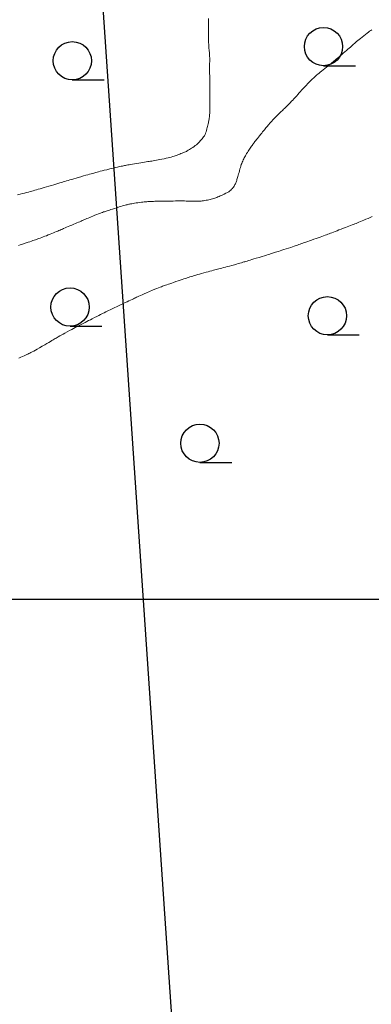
# Model space of a CAD drawing. Extents: x 39508475 to 39522402, y 3783947 to 3795549.
# Tile 38 of 256: x 39510108 to 39510122, y 3794275 to 3794314. Entities that reach past the tile are written whole.
import ezdxf

# ---------------------------------------------------------------- set-up
doc = ezdxf.new("R2010")
doc.units = 0
doc.layers.get('0').update_dxf_attribs({"linetype": 'CONTINUOUS'})
for name, color, linetype in [('JCDL_DGX', 30, 'CONTINUOUS'), ('SXSS', 5, 'CONTINUOUS'), ('ZBTZ', 3, 'CONTINUOUS'), ('断面线', 2, 'CONTINUOUS')]:
    doc.layers.add(name, color=color, linetype=linetype)
doc.linetypes.add('10411', pattern='A,2,[150,AAA.SHX,S=1,R=0,X=0,Y=1],2,[151,AAA.SHX,S=1,R=0,X=0,Y=3],1e-11', length=4)

# ---------------------------------------------------------------- blocks, each defined once
blk = doc.blocks.new('9330003')
at = {"color": 0}
blk.add_line((0, -0.75), (1.25, -0.75), dxfattribs=at)
blk.add_circle((0, 0), 0.75, dxfattribs=at)

msp = doc.modelspace()

# ---------------------------------------------------------------- linework, layer by layer
at = {"layer": 'JCDL_DGX', "color": 42, "linetype": 'Continuous', "lineweight": 15, "true_color": 0xc28700}
for points in [[(39510115.26701, 3794313.76574), (39510115.268, 3794313.706), (39510115.26891, 3794313.64279), (39510115.26959, 3794313.57847), (39510115.27008, 3794313.50695), (39510115.27043, 3794313.42259), (39510115.27075, 3794313.33875), (39510115.27109, 3794313.26919), (39510115.2715, 3794313.20858), (39510115.272, 3794313.151), (39510115.27245, 3794313.09797), (39510115.27266, 3794313.05445), (39510115.27262, 3794313.01715), (39510115.27237, 3794312.98237), (39510115.27225, 3794312.94746), (39510115.27276, 3794312.9097), (39510115.27399, 3794312.86533), (39510115.276, 3794312.811), (39510115.27876, 3794312.75099), (39510115.28281, 3794312.68528), (39510115.28865, 3794312.60726), (39510115.29664, 3794312.51111), (39510115.30458, 3794312.41518), (39510115.3102, 3794312.33795), (39510115.31386, 3794312.27373), (39510115.316, 3794312.216), (39510115.31729, 3794312.16413), (39510115.31773, 3794312.12194), (39510115.3173, 3794312.08627), (39510115.31602, 3794312.05354), (39510115.3146, 3794312.02117), (39510115.31367, 3794311.98681), (39510115.31316, 3794311.9471), (39510115.313, 3794311.899), (39510115.31305, 3794311.84724), (39510115.31331, 3794311.79378), (39510115.31382, 3794311.73347), (39510115.31462, 3794311.66162), (39510115.31545, 3794311.58955), (39510115.31609, 3794311.52837), (39510115.31659, 3794311.47326), (39510115.317, 3794311.419), (39510115.31735, 3794311.36774), (39510115.31763, 3794311.32391), (39510115.31786, 3794311.284), (39510115.31805, 3794311.24427), (39510115.31824, 3794311.20466), (39510115.31845, 3794311.16515), (39510115.3187, 3794311.12208), (39510115.319, 3794311.072), (39510115.31933, 3794311.01947), (39510115.31967, 3794310.96721), (39510115.32005, 3794310.91036), (39510115.3205, 3794310.84436), (39510115.32095, 3794310.77846), (39510115.32133, 3794310.72199), (39510115.32167, 3794310.67044), (39510115.322, 3794310.619), (39510115.32237, 3794310.57001), (39510115.32284, 3794310.52766), (39510115.32348, 3794310.48855), (39510115.32433, 3794310.44905), (39510115.32506, 3794310.40986), (39510115.32526, 3794310.37189), (39510115.3249, 3794310.33171), (39510115.324, 3794310.286), (39510115.32284, 3794310.239), (39510115.32153, 3794310.19398), (39510115.31992, 3794310.14688), (39510115.3179, 3794310.0938), (39510115.31554, 3794310.04078), (39510115.31263, 3794309.99392), (39510115.30887, 3794309.94933), (39510115.304, 3794309.903), (39510115.2988, 3794309.85803), (39510115.2938, 3794309.81855), (39510115.28855, 3794309.78132), (39510115.28262, 3794309.74296), (39510115.27611, 3794309.70448), (39510115.26866, 3794309.66676), (39510115.25951, 3794309.62637), (39510115.248, 3794309.58), (39510115.23554, 3794309.53167), (39510115.22283, 3794309.4839), (39510115.20866, 3794309.43226), (39510115.19193, 3794309.37259), (39510115.17392, 3794309.31292), (39510115.15496, 3794309.26125), (39510115.13321, 3794309.21342), (39510115.107, 3794309.165), (39510115.07914, 3794309.11839), (39510115.05118, 3794309.07737), (39510115.02051, 3794309.03855), (39510114.98467, 3794308.99841), (39510114.94768, 3794308.95912), (39510114.91263, 3794308.92348), (39510114.87642, 3794308.88846), (39510114.836, 3794308.851), (39510114.79426, 3794308.81381), (39510114.7531, 3794308.77981), (39510114.70871, 3794308.7461), (39510114.65751, 3794308.70974), (39510114.60626, 3794308.67451), (39510114.56171, 3794308.64503), (39510114.52022, 3794308.61903), (39510114.478, 3794308.594), (39510114.43741, 3794308.57088), (39510114.40205, 3794308.55205), (39510114.36906, 3794308.53611), (39510114.33541, 3794308.52147), (39510114.30163, 3794308.5074), (39510114.26817, 3794308.49363), (39510114.23193, 3794308.47889), (39510114.19, 3794308.462), (39510114.14683, 3794308.44481), (39510114.10593, 3794308.42895), (39510114.06368, 3794308.41305), (39510114.01653, 3794308.39575), (39510113.96792, 3794308.37847), (39510113.92018, 3794308.36265), (39510113.86893, 3794308.34695), (39510113.81, 3794308.33), (39510113.7477, 3794308.31297), (39510113.68377, 3794308.29698), (39510113.61211, 3794308.28062), (39510113.52712, 3794308.26251), (39510113.44149, 3794308.24475), (39510113.36747, 3794308.22972), (39510113.29908, 3794308.21623), (39510113.23, 3794308.203), (39510113.16375, 3794308.19068), (39510113.106, 3794308.18059), (39510113.05205, 3794308.17197), (39510112.99696, 3794308.16398), (39510112.94179, 3794308.15613), (39510112.88752, 3794308.14802), (39510112.82917, 3794308.13888), (39510112.762, 3794308.128), (39510112.69165, 3794308.1165), (39510112.62137, 3794308.10502), (39510112.54459, 3794308.0925), (39510112.45517, 3794308.07793), (39510112.3664, 3794308.06336), (39510112.29205, 3794308.05087), (39510112.22636, 3794308.03943), (39510112.163, 3794308.028), (39510112.10433, 3794308.01724), (39510112.05625, 3794308.00833), (39510112.01515, 3794308.00061), (39510111.97694, 3794307.9933), (39510111.9383, 3794307.9857), (39510111.89555, 3794307.97688), (39510111.84438, 3794307.9659), (39510111.781, 3794307.952), (39510111.7098, 3794307.93603), (39510111.62927, 3794307.9173), (39510111.53113, 3794307.89383), (39510111.40822, 3794307.86396), (39510111.28493, 3794307.83378), (39510111.18539, 3794307.80917), (39510111.10222, 3794307.78827), (39510111.027, 3794307.769), (39510110.95926, 3794307.75143), (39510110.90415, 3794307.73691), (39510110.85757, 3794307.72432), (39510110.81484, 3794307.71244), (39510110.7723, 3794307.70048), (39510110.72644, 3794307.68758), (39510110.67268, 3794307.67247), (39510110.607, 3794307.654), (39510110.53566, 3794307.63387), (39510110.46068, 3794307.61251), (39510110.37475, 3794307.58784), (39510110.27128, 3794307.55797), (39510110.16685, 3794307.52774), (39510110.07734, 3794307.50175), (39510109.99561, 3794307.47791), (39510109.914, 3794307.454), (39510109.83621, 3794307.43112), (39510109.76881, 3794307.41114), (39510109.70635, 3794307.39244), (39510109.64307, 3794307.3733), (39510109.57974, 3794307.35414), (39510109.51709, 3794307.33534), (39510109.44934, 3794307.31517), (39510109.371, 3794307.292), (39510109.28904, 3794307.26782), (39510109.20769, 3794307.24389), (39510109.11938, 3794307.21799), (39510109.01702, 3794307.18802), (39510108.91479, 3794307.15814), (39510108.82698, 3794307.13256), (39510108.74655, 3794307.10924), (39510108.666, 3794307.086), (39510108.58936, 3794307.06387), (39510108.52363, 3794307.04471), (39510108.46355, 3794307.02699), (39510108.40349, 3794307.00905), (39510108.34344, 3794306.99134), (39510108.28336, 3794306.97442), (39510108.21763, 3794306.9568), (39510108.141, 3794306.937), (39510108.06015, 3794306.91662), (39510107.97856, 3794306.8968), (39510107.88856, 3794306.87576), (39510107.783, 3794306.85175)], [(39510121.66811, 3794313.32077), (39510121.63105, 3794313.29314), (39510121.586, 3794313.259), (39510121.53727, 3794313.22184), (39510121.48643, 3794313.18284), (39510121.42854, 3794313.13821), (39510121.35914, 3794313.08453), (39510121.28934, 3794313.03027), (39510121.22991, 3794312.98347), (39510121.17615, 3794312.94038), (39510121.123, 3794312.897), (39510121.07268, 3794312.85544), (39510121.02957, 3794312.81922), (39510120.99023, 3794312.78538), (39510120.95097, 3794312.75082), (39510120.91176, 3794312.7161), (39510120.8726, 3794312.68166), (39510120.82982, 3794312.64429), (39510120.78, 3794312.601), (39510120.72765, 3794312.55548), (39510120.67533, 3794312.50973), (39510120.61817, 3794312.45945), (39510120.5516, 3794312.40067), (39510120.4851, 3794312.34204), (39510120.42824, 3794312.29238), (39510120.37649, 3794312.24778), (39510120.325, 3794312.204), (39510120.27612, 3794312.16278), (39510120.2342, 3794312.12776), (39510120.19587, 3794312.0962), (39510120.15756, 3794312.06509), (39510120.11934, 3794312.0342), (39510120.08133, 3794312.00343), (39510120.03999, 3794311.96993), (39510119.992, 3794311.931), (39510119.94147, 3794311.89014), (39510119.89058, 3794311.84938), (39510119.83454, 3794311.80493), (39510119.7689, 3794311.75322), (39510119.70388, 3794311.70189), (39510119.6502, 3794311.65886), (39510119.60376, 3794311.62078), (39510119.56, 3794311.584), (39510119.5199, 3794311.54991), (39510119.48719, 3794311.52196), (39510119.45941, 3794311.49805), (39510119.43381, 3794311.47579), (39510119.40827, 3794311.45315), (39510119.38073, 3794311.42781), (39510119.34845, 3794311.39717), (39510119.309, 3794311.359), (39510119.26546, 3794311.31605), (39510119.21782, 3794311.26749), (39510119.16129, 3794311.2083), (39510119.09165, 3794311.1342), (39510119.02217, 3794311.05985), (39510118.96626, 3794310.99977), (39510118.91977, 3794310.94952), (39510118.878, 3794310.904), (39510118.84055, 3794310.86285), (39510118.81032, 3794310.82898), (39510118.78506, 3794310.79984), (39510118.76223, 3794310.77255), (39510118.73959, 3794310.74552), (39510118.71509, 3794310.71736), (39510118.68628, 3794310.68534), (39510118.651, 3794310.647), (39510118.61276, 3794310.60595), (39510118.57287, 3794310.56377), (39510118.52744, 3794310.51643), (39510118.47297, 3794310.46021), (39510118.4182, 3794310.40399), (39510118.37162, 3794310.35657), (39510118.32954, 3794310.31425), (39510118.288, 3794310.273), (39510118.24863, 3794310.23435), (39510118.2147, 3794310.20181), (39510118.18349, 3794310.17283), (39510118.1521, 3794310.14466), (39510118.12079, 3794310.11651), (39510118.08988, 3794310.08765), (39510118.05651, 3794310.05533), (39510118.018, 3794310.017), (39510117.97774, 3794309.97637), (39510117.93781, 3794309.93539), (39510117.89451, 3794309.8902), (39510117.84436, 3794309.83722), (39510117.79435, 3794309.78399), (39510117.7516, 3794309.7379), (39510117.7127, 3794309.69522), (39510117.674, 3794309.652), (39510117.63731, 3794309.61053), (39510117.60594, 3794309.57444), (39510117.57741, 3794309.54079), (39510117.54904, 3794309.50648), (39510117.52084, 3794309.47209), (39510117.49296, 3794309.43811), (39510117.46283, 3794309.4014), (39510117.428, 3794309.359), (39510117.39153, 3794309.31454), (39510117.35524, 3794309.2701), (39510117.31574, 3794309.22153), (39510117.26987, 3794309.16495), (39510117.2244, 3794309.10864), (39510117.18644, 3794309.06109), (39510117.15305, 3794309.01856), (39510117.121, 3794308.977), (39510117.09116, 3794308.93795), (39510117.06608, 3794308.90481), (39510117.04379, 3794308.87499), (39510117.02217, 3794308.84565), (39510117.00093, 3794308.81648), (39510116.98008, 3794308.78727), (39510116.95771, 3794308.7553), (39510116.932, 3794308.718), (39510116.90542, 3794308.67922), (39510116.87981, 3794308.64169), (39510116.85285, 3794308.60198), (39510116.82232, 3794308.55684), (39510116.79193, 3794308.51114), (39510116.76553, 3794308.46933), (39510116.74097, 3794308.42782), (39510116.716, 3794308.383), (39510116.69198, 3794308.3384), (39510116.67099, 3794308.29772), (39510116.65132, 3794308.25748), (39510116.63116, 3794308.21417), (39510116.61144, 3794308.17023), (39510116.59337, 3794308.12761), (39510116.57541, 3794308.08243), (39510116.556, 3794308.031), (39510116.53672, 3794307.97719), (39510116.51925, 3794307.9231), (39510116.5021, 3794307.86364), (39510116.48377, 3794307.7941), (39510116.46586, 3794307.72508), (39510116.45028, 3794307.66758), (39510116.43577, 3794307.61719), (39510116.421, 3794307.569), (39510116.40703, 3794307.52397), (39510116.39555, 3794307.48544), (39510116.38569, 3794307.45034), (39510116.37648, 3794307.41537), (39510116.36696, 3794307.38134), (39510116.35594, 3794307.34977), (39510116.34228, 3794307.3179), (39510116.325, 3794307.283), (39510116.30669, 3794307.24826), (39510116.28917, 3794307.21697), (39510116.27088, 3794307.18649), (39510116.25028, 3794307.15413), (39510116.22821, 3794307.12207), (39510116.20434, 3794307.09271), (39510116.17631, 3794307.06353), (39510116.142, 3794307.032), (39510116.10402, 3794307.00045), (39510116.06219, 3794306.97119), (39510116.01228, 3794306.94169), (39510115.9506, 3794306.90941), (39510115.88776, 3794306.87789), (39510115.8335, 3794306.85124), (39510115.78346, 3794306.82736), (39510115.733, 3794306.804), (39510115.68435, 3794306.78204), (39510115.6411, 3794306.76346), (39510115.59966, 3794306.74679), (39510115.55632, 3794306.73045), (39510115.51299, 3794306.71491), (39510115.47162, 3794306.70125), (39510115.42848, 3794306.68834), (39510115.38, 3794306.675), (39510115.33031, 3794306.66222), (39510115.28264, 3794306.65139), (39510115.23271, 3794306.64165), (39510115.17637, 3794306.63209), (39510115.12026, 3794306.62323), (39510115.0712, 3794306.61612), (39510115.02518, 3794306.61025), (39510114.978, 3794306.605), (39510114.93265, 3794306.60048), (39510114.8935, 3794306.59735), (39510114.8574, 3794306.59542), (39510114.821, 3794306.59443), (39510114.78438, 3794306.59384), (39510114.74745, 3794306.59343), (39510114.70673, 3794306.59316), (39510114.659, 3794306.593), (39510114.6092, 3794306.59321), (39510114.56069, 3794306.59434), (39510114.50906, 3794306.59656), (39510114.45008, 3794306.59999), (39510114.38941, 3794306.60346), (39510114.33145, 3794306.60585), (39510114.27099, 3794306.6073), (39510114.203, 3794306.608), (39510114.13208, 3794306.60812), (39510114.06061, 3794306.60739), (39510113.98186, 3794306.60566), (39510113.88958, 3794306.60287), (39510113.79729, 3794306.59997), (39510113.71852, 3794306.59779), (39510113.647, 3794306.59619), (39510113.576, 3794306.595), (39510113.50809, 3794306.5941), (39510113.44814, 3794306.59361), (39510113.39121, 3794306.59352), (39510113.33215, 3794306.59378), (39510113.27445, 3794306.59397), (39510113.22262, 3794306.59361), (39510113.17229, 3794306.59264), (39510113.119, 3794306.591), (39510113.06714, 3794306.58916), (39510113.02217, 3794306.58739), (39510112.98044, 3794306.58556), (39510112.93812, 3794306.58349), (39510112.89565, 3794306.58112), (39510112.85339, 3794306.57812), (39510112.80741, 3794306.57417), (39510112.754, 3794306.569), (39510112.69765, 3794306.5631), (39510112.64059, 3794306.55643), (39510112.57743, 3794306.5483), (39510112.50318, 3794306.53811), (39510112.42936, 3794306.52761), (39510112.36781, 3794306.51828), (39510112.31376, 3794306.50934), (39510112.262, 3794306.5), (39510112.21417, 3794306.49096), (39510112.17488, 3794306.48316), (39510112.14118, 3794306.47597), (39510112.10972, 3794306.46873), (39510112.07806, 3794306.46107), (39510112.04362, 3794306.45231), (39510112.00295, 3794306.44154), (39510111.953, 3794306.428), (39510111.8976, 3794306.41249), (39510111.83643, 3794306.39433), (39510111.76331, 3794306.37162), (39510111.67284, 3794306.34274), (39510111.5822, 3794306.31357), (39510111.50847, 3794306.28979), (39510111.44616, 3794306.2696), (39510111.389, 3794306.251), (39510111.33711, 3794306.23408), (39510111.29459, 3794306.22023), (39510111.25821, 3794306.20839), (39510111.22438, 3794306.1974), (39510111.19074, 3794306.18628), (39510111.15507, 3794306.17398), (39510111.11387, 3794306.15925), (39510111.064, 3794306.141), (39510111.01021, 3794306.12096), (39510110.95427, 3794306.09953), (39510110.8908, 3794306.07459), (39510110.81487, 3794306.04424), (39510110.73847, 3794306.01348), (39510110.67321, 3794305.98696), (39510110.61391, 3794305.96256), (39510110.555, 3794305.938), (39510110.49909, 3794305.91444), (39510110.45105, 3794305.89379), (39510110.40705, 3794305.87436), (39510110.36297, 3794305.85438), (39510110.31886, 3794305.83431), (39510110.2747, 3794305.81459), (39510110.22637, 3794305.79339), (39510110.17, 3794305.769), (39510110.11072, 3794305.74352), (39510110.05143, 3794305.71823), (39510109.98659, 3794305.69078), (39510109.91103, 3794305.65897), (39510109.83538, 3794305.62716), (39510109.7702, 3794305.59973), (39510109.71027, 3794305.57445), (39510109.65, 3794305.549), (39510109.59248, 3794305.52466), (39510109.54284, 3794305.50359), (39510109.49711, 3794305.48407), (39510109.45103, 3794305.46431), (39510109.40495, 3794305.4446), (39510109.35921, 3794305.42532), (39510109.30956, 3794305.40467), (39510109.252, 3794305.381), (39510109.19176, 3794305.35635), (39510109.13201, 3794305.33206), (39510109.06722, 3794305.30589), (39510108.99216, 3794305.27571), (39510108.91709, 3794305.24569), (39510108.85224, 3794305.22011), (39510108.79239, 3794305.19694), (39510108.732, 3794305.174), (39510108.67434, 3794305.15235), (39510108.62476, 3794305.13401), (39510108.57928, 3794305.11754), (39510108.53366, 3794305.10139), (39510108.48786, 3794305.08533), (39510108.44166, 3794305.06923), (39510108.39072, 3794305.05159), (39510108.331, 3794305.031), (39510108.2675, 3794305.00921), (39510108.20238, 3794304.98707), (39510108.12941, 3794304.96248), (39510108.04289, 3794304.9335), (39510107.95683, 3794304.90484), (39510107.88556, 3794304.88141), (39510107.82363, 3794304.86146)], [(39510121.6838, 3794305.99494), (39510121.61214, 3794305.96285), (39510121.5256, 3794305.92465), (39510121.43821, 3794305.88639), (39510121.36337, 3794305.85409), (39510121.29509, 3794305.82521), (39510121.227, 3794305.797), (39510121.16213, 3794305.77054), (39510121.10595, 3794305.74824), (39510121.05394, 3794305.72835), (39510121.00129, 3794305.70897), (39510120.94852, 3794305.68968), (39510120.89609, 3794305.67013), (39510120.8391, 3794305.64848), (39510120.773, 3794305.623), (39510120.70365, 3794305.5961), (39510120.63449, 3794305.56911), (39510120.55906, 3794305.53948), (39510120.47131, 3794305.50487), (39510120.38354, 3794305.47027), (39510120.30801, 3794305.44069), (39510120.23865, 3794305.41377), (39510120.169, 3794305.387), (39510120.10263, 3794305.36159), (39510120.04559, 3794305.3398), (39510119.9933, 3794305.3199), (39510119.94089, 3794305.30001), (39510119.88839, 3794305.28021), (39510119.83581, 3794305.26063), (39510119.77821, 3794305.23946), (39510119.711, 3794305.215), (39510119.6402, 3794305.18945), (39510119.5691, 3794305.16419), (39510119.49104, 3794305.13688), (39510119.39981, 3794305.10534), (39510119.30859, 3794305.07385), (39510119.23059, 3794305.04677), (39510119.15962, 3794305.02192), (39510119.089, 3794304.997), (39510119.02204, 3794304.97323), (39510118.9648, 3794304.95272), (39510118.91273, 3794304.93382), (39510118.86094, 3794304.91477), (39510118.80916, 3794304.89579), (39510118.75711, 3794304.87713), (39510118.69991, 3794304.85707), (39510118.633, 3794304.834), (39510118.56225, 3794304.80985), (39510118.4906, 3794304.78577), (39510118.41128, 3794304.75949), (39510118.31802, 3794304.72893), (39510118.22521, 3794304.69864), (39510118.14754, 3794304.67338), (39510118.07901, 3794304.65122), (39510118.013, 3794304.63), (39510117.95178, 3794304.61041), (39510117.90124, 3794304.59435), (39510117.85753, 3794304.58062), (39510117.81635, 3794304.56786), (39510117.77488, 3794304.55507), (39510117.73006, 3794304.54122), (39510117.67742, 3794304.52494), (39510117.613, 3794304.505), (39510117.54177, 3794304.48297), (39510117.46355, 3794304.45885), (39510117.37045, 3794304.4302), (39510117.25555, 3794304.3949), (39510117.14069, 3794304.35965), (39510117.04774, 3794304.3312), (39510116.9698, 3794304.30745), (39510116.899, 3794304.286), (39510116.83511, 3794304.26668), (39510116.78309, 3794304.25093), (39510116.73908, 3794304.23759), (39510116.69865, 3794304.22532), (39510116.65843, 3794304.2132), (39510116.6152, 3794304.20042), (39510116.56466, 3794304.18573), (39510116.503, 3794304.168), (39510116.43605, 3794304.14891), (39510116.36562, 3794304.12911), (39510116.28485, 3794304.10669), (39510116.18755, 3794304.07991), (39510116.0897, 3794304.05309), (39510116.00693, 3794304.03053), (39510115.93271, 3794304.01047), (39510115.86, 3794303.991), (39510115.79146, 3794303.9728), (39510115.73292, 3794303.95752), (39510115.67972, 3794303.94397), (39510115.62687, 3794303.93085), (39510115.57412, 3794303.91775), (39510115.5213, 3794303.90425), (39510115.46347, 3794303.88906), (39510115.396, 3794303.871), (39510115.3251, 3794303.85185), (39510115.25439, 3794303.83257), (39510115.17727, 3794303.81136), (39510115.08755, 3794303.78652), (39510114.9978, 3794303.76151), (39510114.92049, 3794303.73963), (39510114.84943, 3794303.71908), (39510114.778, 3794303.698), (39510114.70985, 3794303.67765), (39510114.65111, 3794303.65987), (39510114.59704, 3794303.64319), (39510114.54263, 3794303.6261), (39510114.48826, 3794303.60882), (39510114.43431, 3794303.59145), (39510114.3758, 3794303.57235), (39510114.308, 3794303.55), (39510114.23673, 3794303.52628), (39510114.16515, 3794303.50201), (39510114.08655, 3794303.47489), (39510113.99468, 3794303.4428), (39510113.90346, 3794303.4108), (39510113.82729, 3794303.38408), (39510113.7603, 3794303.36057), (39510113.696, 3794303.338), (39510113.63653, 3794303.31718), (39510113.58767, 3794303.30027), (39510113.54573, 3794303.286), (39510113.50657, 3794303.27294), (39510113.46713, 3794303.25957), (39510113.42417, 3794303.24416), (39510113.3734, 3794303.22509), (39510113.311, 3794303.201), (39510113.2416, 3794303.17362), (39510113.16452, 3794303.14223), (39510113.07192, 3794303.10356), (39510112.95698, 3794303.05482), (39510112.842, 3794303.00574), (39510112.74924, 3794302.9658), (39510112.67186, 3794302.93202), (39510112.602, 3794302.901), (39510112.53916, 3794302.87277), (39510112.48814, 3794302.84944), (39510112.44513, 3794302.82925), (39510112.40581, 3794302.8102), (39510112.36677, 3794302.79113), (39510112.32482, 3794302.77087), (39510112.2758, 3794302.74742), (39510112.216, 3794302.719), (39510112.15127, 3794302.68825), (39510112.08372, 3794302.65608), (39510112.0068, 3794302.61935), (39510111.91457, 3794302.57523), (39510111.82159, 3794302.53074), (39510111.74182, 3794302.4926), (39510111.6689, 3794302.45778), (39510111.596, 3794302.423), (39510111.52644, 3794302.38989), (39510111.46604, 3794302.36131), (39510111.40992, 3794302.33498), (39510111.35291, 3794302.30844), (39510111.29595, 3794302.28182), (39510111.24002, 3794302.25517), (39510111.18, 3794302.22601), (39510111.111, 3794302.192), (39510111.03913, 3794302.15623), (39510110.96831, 3794302.12044), (39510110.89203, 3794302.08129), (39510110.80409, 3794302.03566), (39510110.71637, 3794301.99001), (39510110.64089, 3794301.95081), (39510110.57158, 3794301.91493), (39510110.502, 3794301.879), (39510110.43574, 3794301.84484), (39510110.37889, 3794301.81559), (39510110.32691, 3794301.78892), (39510110.27495, 3794301.76232), (39510110.22299, 3794301.73566), (39510110.17103, 3794301.70871), (39510110.11421, 3794301.67894), (39510110.048, 3794301.644), (39510109.97802, 3794301.60693), (39510109.90705, 3794301.56917), (39510109.82839, 3794301.52713), (39510109.73582, 3794301.47751), (39510109.64393, 3794301.42806), (39510109.56782, 3794301.38669), (39510109.50167, 3794301.35017), (39510109.439, 3794301.315), (39510109.38143, 3794301.28232), (39510109.33439, 3794301.25518), (39510109.29437, 3794301.23148), (39510109.25737, 3794301.20892), (39510109.22025, 3794301.1862), (39510109.17977, 3794301.16186), (39510109.13188, 3794301.13351), (39510109.073, 3794301.099), (39510109.00788, 3794301.06088), (39510108.93654, 3794301.01898), (39510108.85181, 3794300.96908), (39510108.74738, 3794300.90747), (39510108.64288, 3794300.84608), (39510108.55786, 3794300.79702), (39510108.48596, 3794300.7567), (39510108.42, 3794300.721), (39510108.36009, 3794300.68923), (39510108.31095, 3794300.6637), (39510108.26887, 3794300.64253), (39510108.22967, 3794300.62357), (39510108.19059, 3794300.60504), (39510108.14895, 3794300.58551), (39510108.10064, 3794300.56307), (39510108.042, 3794300.536), (39510107.97859, 3794300.50704), (39510107.91238, 3794300.47753), (39510107.83696, 3794300.44465)]]:
    msp.add_lwpolyline(points, dxfattribs=at)
at = {"layer": 'SXSS', "linetype": '10411', "flags": 128}
msp.add_lwpolyline([(39510033.17307, 3794240.27529), (39510053.64408, 3794239.55555), (39510085.71194, 3794239.95911), (39510121.91667, 3794239.8126), (39510126.90032, 3794240.54513), (39510127.77978, 3794255.78177), (39510128.50836, 3794288.04335), (39510126.74943, 3794290.97347), (39510122.05894, 3794290.97347), (39510107.54773, 3794290.97347), (39510079.84452, 3794290.38745), (39510059.57835, 3794289.20658), (39510046.53293, 3794289.20658), (39510041.10955, 3794289.20658), (39510036.88942, 3794287.2517), (39510033.33883, 3794276.60517), (39510030.83254, 3794262.40979), (39510029.37053, 3794251.13699), (39510030.20596, 3794242.16051)], close=True, dxfattribs=at)
at = {"layer": '断面线', "linetype": 'Continuous', "flags": 128}
msp.add_lwpolyline([(39510103.50822, 3794426.18531), (39510107.50732, 3794367.39484), (39510116.52165, 3794234.87577)], dxfattribs=at)

# ---------------------------------------------------------------- block references
at = {"layer": 'ZBTZ', "color": 114}
for p in [(39510119.777, 3794312.661), (39510109.933, 3794312.104), (39510109.843, 3794302.446), (39510119.931, 3794302.105), (39510114.932, 3794297.106)]:
    msp.add_blockref('9330003', p, dxfattribs=at)

doc.saveas('drawing.dxf')
